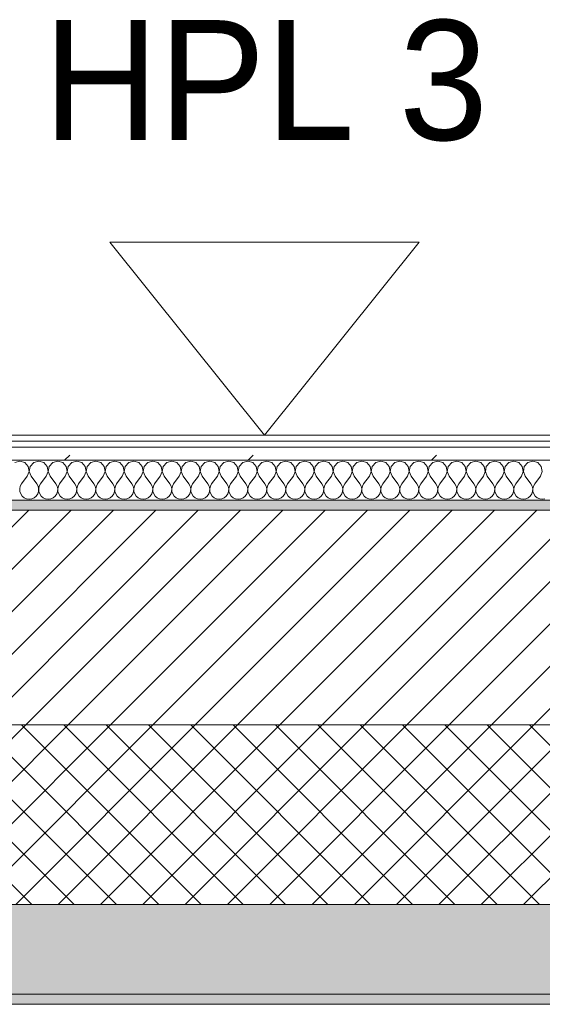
# Model space of a CAD drawing. Header units: millimetres. Extents: x -30280 to 22128, y -17757 to 4746.
# Tile 59 of 171: x -15171 to -14648, y -1699 to -713. Entities that reach past the tile are written whole.
import ezdxf

# ---------------------------------------------------------------- set-up
doc = ezdxf.new("R2010")
doc.units = ezdxf.units.MM
doc.header["$MEASUREMENT"] = 0
doc.linetypes.add('Wipeout_Contour', pattern=[1000, 0, -1000])
doc.layers.add('12_FAÇ_Façana', color=7, linetype='Continuous')
doc.layers.add('Nuevo_08_E_Envans secs', color=7, linetype='Continuous')
for name, color, linetype, lineweight, true_color in [('12_FAÇ_Façana_Pluma_Nº__102', 7, 'Continuous', 5, 0xcccccc), ('12_FAÇ_Façana_Pluma_Nº__174', 7, 'Continuous', 13, 0xe4ad2c), ('12_FAÇ_Façana_Pluma_Nº__176', 7, 'Continuous', 15, 0x93a0c6), ('Nuevo_08_E_Envans secs_Pluma_Nº__102', 7, 'Continuous', 5, 0xcccccc), ('Nuevo_08_E_Envans secs_Pluma_Nº__171', 171, 'Continuous', 13, 0xaaaaff), ('Nuevo_08_E_Envans secs_Pluma_Nº__177', 7, 'Continuous', 15, 0xf7e046)]:
    doc.layers.add(name, color=color, linetype=linetype, lineweight=lineweight, true_color=true_color)
for name, color, linetype, lineweight in [('12_FAÇ_Façana_Pluma_Nº__2', 8, 'Continuous', 5), ('12_FAÇ_Façana_Pluma_Nº__7', 7, 'Continuous', 5), ('Nuevo_01_2D_Acabats_Pluma_Nº__20', 1, 'Continuous', 5), ('Nuevo_08_E_Envans secs_Pluma_Nº__1', 7, 'Continuous', 5)]:
    doc.layers.add(name, color=color, linetype=linetype, lineweight=lineweight)
doc.styles.add('Estilo_Generado_1', font='txt')
pattern_1 = [(45, (0, 0), (-183.8478, 183.8478), [195, -65]), (45, (7e-14, 183.85), (-183.8478, 183.8478), [195, -65])]

# ---------------------------------------------------------------- blocks, each defined once
blk = doc.blocks.new('Muro_12_1', base_point=(-16936.43, -1193.98))
at = {"layer": '12_FAÇ_Façana_Pluma_Nº__102', "linetype": 'Continuous', "lineweight": 0, "true_color": 0xe5e5e5}
for points in [[(-16936.43, -1688.98), (-14135.93, -1688.98), (-14135.93, -1598.98), (-16936.43, -1598.98)], [(-16936.43, -1698.98), (-14135.93, -1698.98), (-14135.93, -1688.98), (-16936.43, -1688.98)]]:
    blk.add_hatch(color=254, dxfattribs=at).paths.add_polyline_path(points)
at = {"layer": '12_FAÇ_Façana_Pluma_Nº__174', "linetype": 'Continuous', "lineweight": 13, "true_color": 0xe4ad2c}
h = blk.add_hatch(dxfattribs=at)
h.set_pattern_fill('SATE_Aislamiento_0001', color=42, style=0, pattern_type=2)
h.set_pattern_definition([(45, (0, 0), (-21.213203, 21.213203), []), (135, (0, 0), (21.213203, 21.213203), [])])
h.paths.add_polyline_path([(-16936.43, -1598.98), (-14135.93, -1598.98), (-14135.93, -1418.98), (-16936.43, -1418.98)])
at = {"layer": '12_FAÇ_Façana_Pluma_Nº__176', "linetype": 'Continuous', "lineweight": 0, "true_color": 0x495063}
blk.add_hatch(color=251, dxfattribs=at).paths.add_polyline_path([(-14135.93, -1193.98), (-16936.43, -1193.98), (-16936.43, -1203.98), (-14135.93, -1203.98)])
at = {"layer": '12_FAÇ_Façana_Pluma_Nº__2', "linetype": 'Continuous', "lineweight": 5}
h = blk.add_hatch(dxfattribs=at)
h.set_pattern_fill('Ceramic_0001', color=8, style=0, pattern_type=2)
h.set_pattern_definition([(45, (0, 0), (-21.213203, 21.213203), [])])
h.paths.add_polyline_path([(-16936.43, -1418.98), (-14135.93, -1418.98), (-14135.93, -1203.98), (-16936.43, -1203.98)])
at = {"layer": '12_FAÇ_Façana_Pluma_Nº__7', "color": 7, "linetype": 'Continuous', "lineweight": 5}
for p, q in [((-14135.93, -1203.98), (-16936.43, -1203.98)), ((-16936.43, -1418.98), (-14135.93, -1418.98)), ((-16936.43, -1598.98), (-14135.93, -1598.98)), ((-16936.43, -1688.98), (-14135.93, -1688.98))]:
    blk.add_line(p, q, dxfattribs=at)
at = {"layer": '12_FAÇ_Façana_Pluma_Nº__7', "color": 7, "linetype": 'Continuous', "lineweight": 5, "flags": 128}
for points in [[(-14135.93, -1193.98), (-16936.43, -1193.98)], [(-16936.43, -1698.98), (-14135.93, -1698.98)]]:
    blk.add_lwpolyline(points, dxfattribs=at)
blk = doc.blocks.new('*X444')
at = {"layer": 'Nuevo_08_E_Envans secs_Pluma_Nº__102', "color": 254, "linetype": 'Continuous', "lineweight": 5, "true_color": 0xcccccc}
for p, q in [((-15171.43, -1154.93), (-15176.44, -1156.35)), ((-15166.42, -1156.35), (-15171.43, -1154.93)), ((-15162.91, -1160.19), (-15166.42, -1156.35)), ((-15161.94, -1165.31), (-15162.91, -1160.19)), ((-15160.9, -1160.19), (-15161.87, -1165.31)), ((-15157.39, -1156.35), (-15160.9, -1160.19)), ((-15152.38, -1154.93), (-15157.39, -1156.35)), ((-15147.37, -1156.35), (-15152.38, -1154.93)), ((-15143.86, -1160.19), (-15147.37, -1156.35)), ((-15142.9, -1165.31), (-15143.86, -1160.19)), ((-15141.85, -1160.19), (-15142.82, -1165.31)), ((-15138.34, -1156.35), (-15141.85, -1160.19)), ((-15133.33, -1154.93), (-15138.34, -1156.35)), ((-15128.33, -1156.35), (-15133.33, -1154.93)), ((-15124.81, -1160.19), (-15128.33, -1156.35)), ((-15123.85, -1165.31), (-15124.81, -1160.19)), ((-15122.8, -1160.19), (-15123.77, -1165.31)), ((-15119.29, -1156.35), (-15122.8, -1160.19)), ((-15114.29, -1154.93), (-15119.29, -1156.35)), ((-15109.28, -1156.35), (-15114.29, -1154.93)), ((-15105.77, -1160.19), (-15109.28, -1156.35)), ((-15104.8, -1165.31), (-15105.77, -1160.19)), ((-15103.76, -1160.19), (-15104.72, -1165.31)), ((-15100.25, -1156.35), (-15103.76, -1160.19)), ((-15095.24, -1154.93), (-15100.25, -1156.35)), ((-15090.23, -1156.35), (-15095.24, -1154.93)), ((-15086.72, -1160.19), (-15090.23, -1156.35)), ((-15085.75, -1165.31), (-15086.72, -1160.19)), ((-15084.71, -1160.19), (-15085.68, -1165.31)), ((-15081.2, -1156.35), (-15084.71, -1160.19)), ((-15076.19, -1154.93), (-15081.2, -1156.35)), ((-15071.18, -1156.35), (-15076.19, -1154.93)), ((-15067.67, -1160.19), (-15071.18, -1156.35)), ((-15066.71, -1165.31), (-15067.67, -1160.19)), ((-15065.66, -1160.19), (-15066.63, -1165.31)), ((-15062.15, -1156.35), (-15065.66, -1160.19)), ((-15057.14, -1154.93), (-15062.15, -1156.35)), ((-15052.14, -1156.35), (-15057.14, -1154.93)), ((-15048.62, -1160.19), (-15052.14, -1156.35)), ((-15047.66, -1165.31), (-15048.62, -1160.19)), ((-15046.61, -1160.19), (-15047.58, -1165.31)), ((-15043.1, -1156.35), (-15046.61, -1160.19)), ((-15038.1, -1154.93), (-15043.1, -1156.35)), ((-15033.09, -1156.35), (-15038.1, -1154.93)), ((-15029.58, -1160.19), (-15033.09, -1156.35)), ((-15028.61, -1165.31), (-15029.58, -1160.19)), ((-15027.57, -1160.19), (-15028.53, -1165.31)), ((-15024.05, -1156.35), (-15027.57, -1160.19)), ((-15019.05, -1154.93), (-15024.05, -1156.35)), ((-15014.04, -1156.35), (-15019.05, -1154.93)), ((-15010.53, -1160.19), (-15014.04, -1156.35)), ((-15009.56, -1165.31), (-15010.53, -1160.19)), ((-15008.52, -1160.19), (-15009.49, -1165.31)), ((-15005.01, -1156.35), (-15008.52, -1160.19)), ((-15000, -1154.93), (-15005.01, -1156.35)), ((-14994.99, -1156.35), (-15000, -1154.93)), ((-14991.48, -1160.19), (-14994.99, -1156.35)), ((-14990.51, -1165.31), (-14991.48, -1160.19)), ((-14989.47, -1160.19), (-14990.44, -1165.31)), ((-14985.96, -1156.35), (-14989.47, -1160.19)), ((-14980.95, -1154.93), (-14985.96, -1156.35)), ((-14975.95, -1156.35), (-14980.95, -1154.93)), ((-14972.43, -1160.19), (-14975.95, -1156.35)), ((-14971.47, -1165.31), (-14972.43, -1160.19)), ((-14970.42, -1160.19), (-14971.39, -1165.31)), ((-14966.91, -1156.35), (-14970.42, -1160.19)), ((-14961.9, -1154.93), (-14966.91, -1156.35)), ((-14956.9, -1156.35), (-14961.9, -1154.93)), ((-14953.39, -1160.19), (-14956.9, -1156.35)), ((-14952.42, -1165.31), (-14953.39, -1160.19)), ((-14951.38, -1160.19), (-14952.34, -1165.31)), ((-14947.86, -1156.35), (-14951.38, -1160.19)), ((-14942.86, -1154.93), (-14947.86, -1156.35)), ((-14937.85, -1156.35), (-14942.86, -1154.93)), ((-14934.34, -1160.19), (-14937.85, -1156.35)), ((-14933.37, -1165.31), (-14934.34, -1160.19)), ((-14932.33, -1160.19), (-14933.29, -1165.31)), ((-14928.82, -1156.35), (-14932.33, -1160.19)), ((-14923.81, -1154.93), (-14928.82, -1156.35)), ((-14918.8, -1156.35), (-14923.81, -1154.93)), ((-14915.29, -1160.19), (-14918.8, -1156.35)), ((-14914.32, -1165.31), (-14915.29, -1160.19)), ((-14913.28, -1160.19), (-14914.25, -1165.31)), ((-14909.77, -1156.35), (-14913.28, -1160.19)), ((-14904.76, -1154.93), (-14909.77, -1156.35)), ((-14899.75, -1156.35), (-14904.76, -1154.93)), ((-14896.24, -1160.19), (-14899.75, -1156.35)), ((-14895.28, -1165.31), (-14896.24, -1160.19)), ((-14894.23, -1160.19), (-14895.2, -1165.31)), ((-14890.72, -1156.35), (-14894.23, -1160.19)), ((-14885.71, -1154.93), (-14890.72, -1156.35)), ((-14880.71, -1156.35), (-14885.71, -1154.93)), ((-14877.2, -1160.19), (-14880.71, -1156.35)), ((-14876.23, -1165.31), (-14877.2, -1160.19)), ((-14875.19, -1160.19), (-14876.15, -1165.31)), ((-14871.67, -1156.35), (-14875.19, -1160.19)), ((-14866.67, -1154.93), (-14871.67, -1156.35)), ((-14861.66, -1156.35), (-14866.67, -1154.93)), ((-14858.15, -1160.19), (-14861.66, -1156.35)), ((-14857.18, -1165.31), (-14858.15, -1160.19)), ((-14856.14, -1160.19), (-14857.1, -1165.31)), ((-14852.63, -1156.35), (-14856.14, -1160.19)), ((-14847.62, -1154.93), (-14852.63, -1156.35)), ((-14842.61, -1156.35), (-14847.62, -1154.93)), ((-14839.1, -1160.19), (-14842.61, -1156.35)), ((-14838.13, -1165.31), (-14839.1, -1160.19)), ((-14837.09, -1160.19), (-14838.06, -1165.31)), ((-14833.58, -1156.35), (-14837.09, -1160.19)), ((-14828.57, -1154.93), (-14833.58, -1156.35)), ((-14823.56, -1156.35), (-14828.57, -1154.93)), ((-14820.05, -1160.19), (-14823.56, -1156.35)), ((-14819.09, -1165.31), (-14820.05, -1160.19)), ((-14818.04, -1160.19), (-14819.01, -1165.31)), ((-14814.53, -1156.35), (-14818.04, -1160.19)), ((-14809.52, -1154.93), (-14814.53, -1156.35)), ((-14804.52, -1156.35), (-14809.52, -1154.93)), ((-14801.01, -1160.19), (-14804.52, -1156.35)), ((-14800.04, -1165.31), (-14801.01, -1160.19)), ((-14798.99, -1160.19), (-14799.96, -1165.31)), ((-14795.48, -1156.35), (-14798.99, -1160.19)), ((-14790.48, -1154.93), (-14795.48, -1156.35)), ((-14785.47, -1156.35), (-14790.48, -1154.93)), ((-14781.96, -1160.19), (-14785.47, -1156.35)), ((-14780.99, -1165.31), (-14781.96, -1160.19)), ((-14779.95, -1160.19), (-14780.91, -1165.31)), ((-14776.44, -1156.35), (-14779.95, -1160.19)), ((-14771.43, -1154.93), (-14776.44, -1156.35)), ((-14766.42, -1156.35), (-14771.43, -1154.93)), ((-14762.91, -1160.19), (-14766.42, -1156.35)), ((-14761.94, -1165.31), (-14762.91, -1160.19)), ((-14760.9, -1160.19), (-14761.87, -1165.31)), ((-14757.39, -1156.35), (-14760.9, -1160.19)), ((-14752.38, -1154.93), (-14757.39, -1156.35)), ((-14747.37, -1156.35), (-14752.38, -1154.93)), ((-14743.86, -1160.19), (-14747.37, -1156.35)), ((-14742.9, -1165.31), (-14743.86, -1160.19)), ((-14741.85, -1160.19), (-14742.82, -1165.31)), ((-14738.34, -1156.35), (-14741.85, -1160.19)), ((-14733.33, -1154.93), (-14738.34, -1156.35)), ((-14728.33, -1156.35), (-14733.33, -1154.93)), ((-14724.81, -1160.19), (-14728.33, -1156.35)), ((-14723.85, -1165.31), (-14724.81, -1160.19)), ((-14722.8, -1160.19), (-14723.77, -1165.31)), ((-14719.29, -1156.35), (-14722.8, -1160.19)), ((-14714.29, -1154.93), (-14719.29, -1156.35)), ((-14709.28, -1156.35), (-14714.29, -1154.93)), ((-14705.77, -1160.19), (-14709.28, -1156.35)), ((-14704.8, -1165.31), (-14705.77, -1160.19)), ((-14703.76, -1160.19), (-14704.72, -1165.31)), ((-14700.25, -1156.35), (-14703.76, -1160.19)), ((-14695.24, -1154.93), (-14700.25, -1156.35)), ((-14690.23, -1156.35), (-14695.24, -1154.93)), ((-14686.72, -1160.19), (-14690.23, -1156.35)), ((-14685.75, -1165.31), (-14686.72, -1160.19)), ((-14684.71, -1160.19), (-14685.68, -1165.31)), ((-14681.2, -1156.35), (-14684.71, -1160.19)), ((-14676.19, -1154.93), (-14681.2, -1156.35)), ((-14671.18, -1156.35), (-14676.19, -1154.93)), ((-14667.67, -1160.19), (-14671.18, -1156.35)), ((-14666.71, -1165.31), (-14667.67, -1160.19)), ((-14665.66, -1160.19), (-14666.63, -1165.31)), ((-14662.15, -1156.35), (-14665.66, -1160.19)), ((-14657.14, -1154.93), (-14662.15, -1156.35)), ((-14652.14, -1156.35), (-14657.14, -1154.93)), ((-14648.62, -1160.19), (-14652.14, -1156.35)), ((-14647.66, -1165.31), (-14648.62, -1160.19)), ((-15163.81, -1170.17), (-15169.52, -1177.79)), ((-15163.81, -1170.17), (-15161.94, -1165.31)), ((-15161.87, -1165.31), (-15160, -1170.17)), ((-15160, -1170.17), (-15154.29, -1177.79)), ((-15144.76, -1170.17), (-15150.48, -1177.79)), ((-15144.76, -1170.17), (-15142.9, -1165.31)), ((-15142.82, -1165.31), (-15140.95, -1170.17)), ((-15140.95, -1170.17), (-15135.24, -1177.79)), ((-15125.71, -1170.17), (-15131.43, -1177.79)), ((-15125.71, -1170.17), (-15123.85, -1165.31)), ((-15123.77, -1165.31), (-15121.9, -1170.17)), ((-15121.9, -1170.17), (-15116.19, -1177.79)), ((-15106.67, -1170.17), (-15112.38, -1177.79)), ((-15106.67, -1170.17), (-15104.8, -1165.31)), ((-15104.72, -1165.31), (-15102.86, -1170.17)), ((-15102.86, -1170.17), (-15097.14, -1177.79)), ((-15087.62, -1170.17), (-15093.33, -1177.79)), ((-15087.62, -1170.17), (-15085.75, -1165.31)), ((-15085.68, -1165.31), (-15083.81, -1170.17)), ((-15083.81, -1170.17), (-15078.1, -1177.79)), ((-15068.57, -1170.17), (-15074.29, -1177.79)), ((-15068.57, -1170.17), (-15066.71, -1165.31)), ((-15066.63, -1165.31), (-15064.76, -1170.17)), ((-15064.76, -1170.17), (-15059.05, -1177.79)), ((-15049.52, -1170.17), (-15055.24, -1177.79)), ((-15049.52, -1170.17), (-15047.66, -1165.31)), ((-15047.58, -1165.31), (-15045.71, -1170.17)), ((-15045.71, -1170.17), (-15040, -1177.79)), ((-15030.48, -1170.17), (-15036.19, -1177.79)), ((-15030.48, -1170.17), (-15028.61, -1165.31)), ((-15028.53, -1165.31), (-15026.67, -1170.17)), ((-15026.67, -1170.17), (-15020.95, -1177.79)), ((-15011.43, -1170.17), (-15017.14, -1177.79)), ((-15011.43, -1170.17), (-15009.56, -1165.31)), ((-15009.49, -1165.31), (-15007.62, -1170.17)), ((-15007.62, -1170.17), (-15001.9, -1177.79)), ((-14992.38, -1170.17), (-14998.1, -1177.79)), ((-14992.38, -1170.17), (-14990.51, -1165.31)), ((-14990.44, -1165.31), (-14988.57, -1170.17)), ((-14988.57, -1170.17), (-14982.86, -1177.79)), ((-14973.33, -1170.17), (-14979.05, -1177.79)), ((-14973.33, -1170.17), (-14971.47, -1165.31)), ((-14971.39, -1165.31), (-14969.52, -1170.17)), ((-14969.52, -1170.17), (-14963.81, -1177.79)), ((-14954.29, -1170.17), (-14960, -1177.79)), ((-14954.29, -1170.17), (-14952.42, -1165.31)), ((-14952.34, -1165.31), (-14950.48, -1170.17)), ((-14950.48, -1170.17), (-14944.76, -1177.79)), ((-14935.24, -1170.17), (-14940.95, -1177.79)), ((-14935.24, -1170.17), (-14933.37, -1165.31)), ((-14933.29, -1165.31), (-14931.43, -1170.17)), ((-14931.43, -1170.17), (-14925.71, -1177.79)), ((-14916.19, -1170.17), (-14921.9, -1177.79)), ((-14916.19, -1170.17), (-14914.32, -1165.31)), ((-14914.25, -1165.31), (-14912.38, -1170.17)), ((-14912.38, -1170.17), (-14906.67, -1177.79)), ((-14897.14, -1170.17), (-14902.86, -1177.79)), ((-14897.14, -1170.17), (-14895.28, -1165.31)), ((-14895.2, -1165.31), (-14893.33, -1170.17)), ((-14893.33, -1170.17), (-14887.62, -1177.79)), ((-14878.1, -1170.17), (-14883.81, -1177.79)), ((-14878.1, -1170.17), (-14876.23, -1165.31)), ((-14876.15, -1165.31), (-14874.29, -1170.17)), ((-14874.29, -1170.17), (-14868.57, -1177.79)), ((-14859.05, -1170.17), (-14864.76, -1177.79)), ((-14859.05, -1170.17), (-14857.18, -1165.31)), ((-14857.1, -1165.31), (-14855.24, -1170.17)), ((-14855.24, -1170.17), (-14849.52, -1177.79)), ((-14840, -1170.17), (-14845.71, -1177.79)), ((-14840, -1170.17), (-14838.13, -1165.31)), ((-14838.06, -1165.31), (-14836.19, -1170.17)), ((-14836.19, -1170.17), (-14830.48, -1177.79)), ((-14820.95, -1170.17), (-14826.67, -1177.79)), ((-14820.95, -1170.17), (-14819.09, -1165.31)), ((-14819.01, -1165.31), (-14817.14, -1170.17)), ((-14817.14, -1170.17), (-14811.43, -1177.79)), ((-14801.9, -1170.17), (-14807.62, -1177.79)), ((-14801.9, -1170.17), (-14800.04, -1165.31)), ((-14799.96, -1165.31), (-14798.1, -1170.17)), ((-14798.1, -1170.17), (-14792.38, -1177.79)), ((-14782.86, -1170.17), (-14788.57, -1177.79)), ((-14782.86, -1170.17), (-14780.99, -1165.31)), ((-14780.91, -1165.31), (-14779.05, -1170.17)), ((-14779.05, -1170.17), (-14773.33, -1177.79)), ((-14763.81, -1170.17), (-14769.52, -1177.79)), ((-14763.81, -1170.17), (-14761.94, -1165.31)), ((-14761.87, -1165.31), (-14760, -1170.17)), ((-14760, -1170.17), (-14754.29, -1177.79)), ((-14744.76, -1170.17), (-14750.48, -1177.79)), ((-14744.76, -1170.17), (-14742.9, -1165.31)), ((-14742.82, -1165.31), (-14740.95, -1170.17)), ((-14740.95, -1170.17), (-14735.24, -1177.79)), ((-14725.71, -1170.17), (-14731.43, -1177.79)), ((-14725.71, -1170.17), (-14723.85, -1165.31)), ((-14723.77, -1165.31), (-14721.9, -1170.17)), ((-14721.9, -1170.17), (-14716.19, -1177.79)), ((-14706.67, -1170.17), (-14712.38, -1177.79)), ((-14706.67, -1170.17), (-14704.8, -1165.31)), ((-14704.72, -1165.31), (-14702.86, -1170.17)), ((-14702.86, -1170.17), (-14697.14, -1177.79)), ((-14687.62, -1170.17), (-14693.33, -1177.79)), ((-14687.62, -1170.17), (-14685.75, -1165.31)), ((-14685.68, -1165.31), (-14683.81, -1170.17)), ((-14683.81, -1170.17), (-14678.1, -1177.79)), ((-14668.57, -1170.17), (-14674.29, -1177.79)), ((-14668.57, -1170.17), (-14666.71, -1165.31)), ((-14666.63, -1165.31), (-14664.76, -1170.17)), ((-14664.76, -1170.17), (-14659.05, -1177.79)), ((-14649.52, -1170.17), (-14655.24, -1177.79)), ((-14649.52, -1170.17), (-14647.66, -1165.31)), ((-15170.8, -1180.08), (-15171.39, -1182.64)), ((-15171.39, -1182.64), (-15171.26, -1185.27)), ((-15169.52, -1177.79), (-15170.8, -1180.08)), ((-15153.01, -1180.08), (-15154.29, -1177.79)), ((-15152.42, -1182.64), (-15153.01, -1180.08)), ((-15152.55, -1185.27), (-15152.42, -1182.64)), ((-15151.75, -1180.08), (-15152.34, -1182.64)), ((-15152.34, -1182.64), (-15152.22, -1185.27)), ((-15150.48, -1177.79), (-15151.75, -1180.08)), ((-15133.97, -1180.08), (-15135.24, -1177.79)), ((-15133.37, -1182.64), (-15133.97, -1180.08)), ((-15133.5, -1185.27), (-15133.37, -1182.64)), ((-15132.7, -1180.08), (-15133.29, -1182.64)), ((-15133.29, -1182.64), (-15133.17, -1185.27)), ((-15131.43, -1177.79), (-15132.7, -1180.08)), ((-15114.92, -1180.08), (-15116.19, -1177.79)), ((-15114.32, -1182.64), (-15114.92, -1180.08)), ((-15114.45, -1185.27), (-15114.32, -1182.64)), ((-15113.65, -1180.08), (-15114.25, -1182.64)), ((-15114.25, -1182.64), (-15114.12, -1185.27)), ((-15112.38, -1177.79), (-15113.65, -1180.08)), ((-15095.87, -1180.08), (-15097.14, -1177.79)), ((-15095.28, -1182.64), (-15095.87, -1180.08)), ((-15095.4, -1185.27), (-15095.28, -1182.64)), ((-15094.6, -1180.08), (-15095.2, -1182.64)), ((-15095.2, -1182.64), (-15095.07, -1185.27)), ((-15093.33, -1177.79), (-15094.6, -1180.08)), ((-15076.82, -1180.08), (-15078.1, -1177.79)), ((-15076.23, -1182.64), (-15076.82, -1180.08)), ((-15076.36, -1185.27), (-15076.23, -1182.64)), ((-15075.56, -1180.08), (-15076.15, -1182.64)), ((-15076.15, -1182.64), (-15076.02, -1185.27)), ((-15074.29, -1177.79), (-15075.56, -1180.08)), ((-15057.78, -1180.08), (-15059.05, -1177.79)), ((-15057.18, -1182.64), (-15057.78, -1180.08)), ((-15057.31, -1185.27), (-15057.18, -1182.64)), ((-15056.51, -1180.08), (-15057.1, -1182.64)), ((-15057.1, -1182.64), (-15056.98, -1185.27)), ((-15055.24, -1177.79), (-15056.51, -1180.08)), ((-15038.73, -1180.08), (-15040, -1177.79)), ((-15038.13, -1182.64), (-15038.73, -1180.08)), ((-15038.26, -1185.27), (-15038.13, -1182.64)), ((-15037.46, -1180.08), (-15038.06, -1182.64)), ((-15038.06, -1182.64), (-15037.93, -1185.27)), ((-15036.19, -1177.79), (-15037.46, -1180.08)), ((-15019.68, -1180.08), (-15020.95, -1177.79)), ((-15019.09, -1182.64), (-15019.68, -1180.08)), ((-15019.21, -1185.27), (-15019.09, -1182.64)), ((-15018.41, -1180.08), (-15019.01, -1182.64)), ((-15019.01, -1182.64), (-15018.88, -1185.27)), ((-15017.14, -1177.79), (-15018.41, -1180.08)), ((-15000.63, -1180.08), (-15001.9, -1177.79)), ((-15000.04, -1182.64), (-15000.63, -1180.08)), ((-15000.17, -1185.27), (-15000.04, -1182.64)), ((-14999.37, -1180.08), (-14999.96, -1182.64)), ((-14999.96, -1182.64), (-14999.83, -1185.27)), ((-14998.1, -1177.79), (-14999.37, -1180.08)), ((-14981.59, -1180.08), (-14982.86, -1177.79)), ((-14980.99, -1182.64), (-14981.59, -1180.08)), ((-14981.12, -1185.27), (-14980.99, -1182.64)), ((-14980.32, -1180.08), (-14980.91, -1182.64)), ((-14980.91, -1182.64), (-14980.79, -1185.27)), ((-14979.05, -1177.79), (-14980.32, -1180.08)), ((-14962.54, -1180.08), (-14963.81, -1177.79)), ((-14961.94, -1182.64), (-14962.54, -1180.08)), ((-14962.07, -1185.27), (-14961.94, -1182.64)), ((-14961.27, -1180.08), (-14961.87, -1182.64)), ((-14961.87, -1182.64), (-14961.74, -1185.27)), ((-14960, -1177.79), (-14961.27, -1180.08)), ((-14943.49, -1180.08), (-14944.76, -1177.79)), ((-14942.9, -1182.64), (-14943.49, -1180.08)), ((-14943.02, -1185.27), (-14942.9, -1182.64)), ((-14942.22, -1180.08), (-14942.82, -1182.64)), ((-14942.82, -1182.64), (-14942.69, -1185.27)), ((-14940.95, -1177.79), (-14942.22, -1180.08)), ((-14924.44, -1180.08), (-14925.71, -1177.79)), ((-14923.85, -1182.64), (-14924.44, -1180.08)), ((-14923.98, -1185.27), (-14923.85, -1182.64)), ((-14923.18, -1180.08), (-14923.77, -1182.64)), ((-14923.77, -1182.64), (-14923.64, -1185.27)), ((-14921.9, -1177.79), (-14923.18, -1180.08)), ((-14905.4, -1180.08), (-14906.67, -1177.79)), ((-14904.8, -1182.64), (-14905.4, -1180.08)), ((-14904.93, -1185.27), (-14904.8, -1182.64)), ((-14904.13, -1180.08), (-14904.72, -1182.64)), ((-14904.72, -1182.64), (-14904.6, -1185.27)), ((-14902.86, -1177.79), (-14904.13, -1180.08)), ((-14886.35, -1180.08), (-14887.62, -1177.79)), ((-14885.75, -1182.64), (-14886.35, -1180.08)), ((-14885.88, -1185.27), (-14885.75, -1182.64)), ((-14885.08, -1180.08), (-14885.68, -1182.64)), ((-14885.68, -1182.64), (-14885.55, -1185.27)), ((-14883.81, -1177.79), (-14885.08, -1180.08)), ((-14867.3, -1180.08), (-14868.57, -1177.79)), ((-14866.71, -1182.64), (-14867.3, -1180.08)), ((-14866.83, -1185.27), (-14866.71, -1182.64)), ((-14866.03, -1180.08), (-14866.63, -1182.64)), ((-14866.63, -1182.64), (-14866.5, -1185.27)), ((-14864.76, -1177.79), (-14866.03, -1180.08)), ((-14848.25, -1180.08), (-14849.52, -1177.79)), ((-14847.66, -1182.64), (-14848.25, -1180.08)), ((-14847.78, -1185.27), (-14847.66, -1182.64)), ((-14846.99, -1180.08), (-14847.58, -1182.64)), ((-14847.58, -1182.64), (-14847.45, -1185.27)), ((-14845.71, -1177.79), (-14846.99, -1180.08)), ((-14829.2, -1180.08), (-14830.48, -1177.79)), ((-14828.61, -1182.64), (-14829.2, -1180.08)), ((-14828.74, -1185.27), (-14828.61, -1182.64)), ((-14827.94, -1180.08), (-14828.53, -1182.64)), ((-14828.53, -1182.64), (-14828.41, -1185.27)), ((-14826.67, -1177.79), (-14827.94, -1180.08)), ((-14810.16, -1180.08), (-14811.43, -1177.79)), ((-14809.56, -1182.64), (-14810.16, -1180.08)), ((-14809.69, -1185.27), (-14809.56, -1182.64)), ((-14808.89, -1180.08), (-14809.49, -1182.64)), ((-14809.49, -1182.64), (-14809.36, -1185.27)), ((-14807.62, -1177.79), (-14808.89, -1180.08)), ((-14791.11, -1180.08), (-14792.38, -1177.79)), ((-14790.51, -1182.64), (-14791.11, -1180.08)), ((-14790.64, -1185.27), (-14790.51, -1182.64)), ((-14789.84, -1180.08), (-14790.44, -1182.64)), ((-14790.44, -1182.64), (-14790.31, -1185.27)), ((-14788.57, -1177.79), (-14789.84, -1180.08)), ((-14772.06, -1180.08), (-14773.33, -1177.79)), ((-14771.47, -1182.64), (-14772.06, -1180.08)), ((-14771.59, -1185.27), (-14771.47, -1182.64)), ((-14770.8, -1180.08), (-14771.39, -1182.64)), ((-14771.39, -1182.64), (-14771.26, -1185.27)), ((-14769.52, -1177.79), (-14770.8, -1180.08)), ((-14753.01, -1180.08), (-14754.29, -1177.79)), ((-14752.42, -1182.64), (-14753.01, -1180.08)), ((-14752.55, -1185.27), (-14752.42, -1182.64)), ((-14751.75, -1180.08), (-14752.34, -1182.64)), ((-14752.34, -1182.64), (-14752.22, -1185.27)), ((-14750.48, -1177.79), (-14751.75, -1180.08)), ((-14733.97, -1180.08), (-14735.24, -1177.79)), ((-14733.37, -1182.64), (-14733.97, -1180.08)), ((-14733.5, -1185.27), (-14733.37, -1182.64)), ((-14732.7, -1180.08), (-14733.29, -1182.64)), ((-14733.29, -1182.64), (-14733.17, -1185.27)), ((-14731.43, -1177.79), (-14732.7, -1180.08)), ((-14714.92, -1180.08), (-14716.19, -1177.79)), ((-14714.32, -1182.64), (-14714.92, -1180.08)), ((-14714.45, -1185.27), (-14714.32, -1182.64)), ((-14713.65, -1180.08), (-14714.25, -1182.64)), ((-14714.25, -1182.64), (-14714.12, -1185.27)), ((-14712.38, -1177.79), (-14713.65, -1180.08)), ((-14695.87, -1180.08), (-14697.14, -1177.79)), ((-14695.28, -1182.64), (-14695.87, -1180.08)), ((-14695.4, -1185.27), (-14695.28, -1182.64)), ((-14694.6, -1180.08), (-14695.2, -1182.64)), ((-14695.2, -1182.64), (-14695.07, -1185.27)), ((-14693.33, -1177.79), (-14694.6, -1180.08)), ((-14676.82, -1180.08), (-14678.1, -1177.79)), ((-14676.23, -1182.64), (-14676.82, -1180.08)), ((-14676.36, -1185.27), (-14676.23, -1182.64)), ((-14675.56, -1180.08), (-14676.15, -1182.64)), ((-14676.15, -1182.64), (-14676.02, -1185.27)), ((-14674.29, -1177.79), (-14675.56, -1180.08)), ((-14657.78, -1180.08), (-14659.05, -1177.79)), ((-14657.18, -1182.64), (-14657.78, -1180.08)), ((-14657.31, -1185.27), (-14657.18, -1182.64)), ((-14656.51, -1180.08), (-14657.1, -1182.64)), ((-14657.1, -1182.64), (-14656.98, -1185.27)), ((-14655.24, -1177.79), (-14656.51, -1180.08)), ((-15171.26, -1185.27), (-15170.42, -1187.76)), ((-15170.42, -1187.76), (-15168.94, -1189.92)), ((-15168.94, -1189.92), (-15166.91, -1191.6)), ((-15166.91, -1191.6), (-15164.51, -1192.66)), ((-15164.51, -1192.66), (-15161.9, -1193.02)), ((-15161.9, -1193.02), (-15159.3, -1192.66)), ((-15159.3, -1192.66), (-15156.9, -1191.6)), ((-15156.9, -1191.6), (-15154.87, -1189.92)), ((-15154.87, -1189.92), (-15153.39, -1187.76)), ((-15153.39, -1187.76), (-15152.55, -1185.27)), ((-15152.22, -1185.27), (-15151.38, -1187.76)), ((-15151.38, -1187.76), (-15149.89, -1189.92)), ((-15149.89, -1189.92), (-15147.86, -1191.6)), ((-15147.86, -1191.6), (-15145.46, -1192.66)), ((-15145.46, -1192.66), (-15142.86, -1193.02)), ((-15142.86, -1193.02), (-15140.25, -1192.66)), ((-15140.25, -1192.66), (-15137.85, -1191.6)), ((-15137.85, -1191.6), (-15135.83, -1189.92)), ((-15135.83, -1189.92), (-15134.34, -1187.76)), ((-15134.34, -1187.76), (-15133.5, -1185.27)), ((-15133.17, -1185.27), (-15132.33, -1187.76)), ((-15132.33, -1187.76), (-15130.84, -1189.92)), ((-15130.84, -1189.92), (-15128.82, -1191.6)), ((-15128.82, -1191.6), (-15126.41, -1192.66)), ((-15126.41, -1192.66), (-15123.81, -1193.02)), ((-15123.81, -1193.02), (-15121.21, -1192.66)), ((-15121.21, -1192.66), (-15118.8, -1191.6)), ((-15118.8, -1191.6), (-15116.78, -1189.92)), ((-15116.78, -1189.92), (-15115.29, -1187.76)), ((-15115.29, -1187.76), (-15114.45, -1185.27)), ((-15114.12, -1185.27), (-15113.28, -1187.76)), ((-15113.28, -1187.76), (-15111.79, -1189.92)), ((-15111.79, -1189.92), (-15109.77, -1191.6)), ((-15109.77, -1191.6), (-15107.36, -1192.66)), ((-15107.36, -1192.66), (-15104.76, -1193.02)), ((-15104.76, -1193.02), (-15102.16, -1192.66)), ((-15102.16, -1192.66), (-15099.75, -1191.6)), ((-15099.75, -1191.6), (-15097.73, -1189.92)), ((-15097.73, -1189.92), (-15096.24, -1187.76)), ((-15096.24, -1187.76), (-15095.4, -1185.27)), ((-15095.07, -1185.27), (-15094.23, -1187.76)), ((-15094.23, -1187.76), (-15092.74, -1189.92)), ((-15092.74, -1189.92), (-15090.72, -1191.6)), ((-15090.72, -1191.6), (-15088.32, -1192.66)), ((-15088.32, -1192.66), (-15085.71, -1193.02)), ((-15085.71, -1193.02), (-15083.11, -1192.66)), ((-15083.11, -1192.66), (-15080.71, -1191.6)), ((-15080.71, -1191.6), (-15078.68, -1189.92)), ((-15078.68, -1189.92), (-15077.2, -1187.76)), ((-15077.2, -1187.76), (-15076.36, -1185.27)), ((-15076.02, -1185.27), (-15075.19, -1187.76)), ((-15075.19, -1187.76), (-15073.7, -1189.92)), ((-15073.7, -1189.92), (-15071.67, -1191.6)), ((-15071.67, -1191.6), (-15069.27, -1192.66)), ((-15069.27, -1192.66), (-15066.67, -1193.02)), ((-15066.67, -1193.02), (-15064.06, -1192.66)), ((-15064.06, -1192.66), (-15061.66, -1191.6)), ((-15061.66, -1191.6), (-15059.64, -1189.92)), ((-15059.64, -1189.92), (-15058.15, -1187.76)), ((-15058.15, -1187.76), (-15057.31, -1185.27)), ((-15056.98, -1185.27), (-15056.14, -1187.76)), ((-15056.14, -1187.76), (-15054.65, -1189.92)), ((-15054.65, -1189.92), (-15052.63, -1191.6)), ((-15052.63, -1191.6), (-15050.22, -1192.66)), ((-15050.22, -1192.66), (-15047.62, -1193.02)), ((-15047.62, -1193.02), (-15045.02, -1192.66)), ((-15045.02, -1192.66), (-15042.61, -1191.6)), ((-15042.61, -1191.6), (-15040.59, -1189.92)), ((-15040.59, -1189.92), (-15039.1, -1187.76)), ((-15039.1, -1187.76), (-15038.26, -1185.27)), ((-15037.93, -1185.27), (-15037.09, -1187.76)), ((-15037.09, -1187.76), (-15035.6, -1189.92)), ((-15035.6, -1189.92), (-15033.58, -1191.6)), ((-15033.58, -1191.6), (-15031.17, -1192.66)), ((-15031.17, -1192.66), (-15028.57, -1193.02)), ((-15028.57, -1193.02), (-15025.97, -1192.66)), ((-15025.97, -1192.66), (-15023.56, -1191.6)), ((-15023.56, -1191.6), (-15021.54, -1189.92)), ((-15021.54, -1189.92), (-15020.05, -1187.76)), ((-15020.05, -1187.76), (-15019.21, -1185.27)), ((-15018.88, -1185.27), (-15018.04, -1187.76)), ((-15018.04, -1187.76), (-15016.55, -1189.92)), ((-15016.55, -1189.92), (-15014.53, -1191.6)), ((-15014.53, -1191.6), (-15012.13, -1192.66)), ((-15012.13, -1192.66), (-15009.52, -1193.02)), ((-15009.52, -1193.02), (-15006.92, -1192.66)), ((-15006.92, -1192.66), (-15004.52, -1191.6)), ((-15004.52, -1191.6), (-15002.49, -1189.92)), ((-15002.49, -1189.92), (-15001.01, -1187.76)), ((-15001.01, -1187.76), (-15000.17, -1185.27)), ((-14999.83, -1185.27), (-14998.99, -1187.76)), ((-14998.99, -1187.76), (-14997.51, -1189.92)), ((-14997.51, -1189.92), (-14995.48, -1191.6)), ((-14995.48, -1191.6), (-14993.08, -1192.66)), ((-14993.08, -1192.66), (-14990.48, -1193.02)), ((-14990.48, -1193.02), (-14987.87, -1192.66)), ((-14987.87, -1192.66), (-14985.47, -1191.6)), ((-14985.47, -1191.6), (-14983.45, -1189.92)), ((-14983.45, -1189.92), (-14981.96, -1187.76)), ((-14981.96, -1187.76), (-14981.12, -1185.27)), ((-14980.79, -1185.27), (-14979.95, -1187.76)), ((-14979.95, -1187.76), (-14978.46, -1189.92)), ((-14978.46, -1189.92), (-14976.44, -1191.6)), ((-14976.44, -1191.6), (-14974.03, -1192.66)), ((-14974.03, -1192.66), (-14971.43, -1193.02)), ((-14971.43, -1193.02), (-14968.83, -1192.66)), ((-14968.83, -1192.66), (-14966.42, -1191.6)), ((-14966.42, -1191.6), (-14964.4, -1189.92)), ((-14964.4, -1189.92), (-14962.91, -1187.76)), ((-14962.91, -1187.76), (-14962.07, -1185.27)), ((-14961.74, -1185.27), (-14960.9, -1187.76)), ((-14960.9, -1187.76), (-14959.41, -1189.92)), ((-14959.41, -1189.92), (-14957.39, -1191.6)), ((-14957.39, -1191.6), (-14954.98, -1192.66)), ((-14954.98, -1192.66), (-14952.38, -1193.02)), ((-14952.38, -1193.02), (-14949.78, -1192.66)), ((-14949.78, -1192.66), (-14947.37, -1191.6)), ((-14947.37, -1191.6), (-14945.35, -1189.92)), ((-14945.35, -1189.92), (-14943.86, -1187.76)), ((-14943.86, -1187.76), (-14943.02, -1185.27)), ((-14942.69, -1185.27), (-14941.85, -1187.76)), ((-14941.85, -1187.76), (-14940.36, -1189.92)), ((-14940.36, -1189.92), (-14938.34, -1191.6)), ((-14938.34, -1191.6), (-14935.94, -1192.66)), ((-14935.94, -1192.66), (-14933.33, -1193.02)), ((-14933.33, -1193.02), (-14930.73, -1192.66)), ((-14930.73, -1192.66), (-14928.33, -1191.6)), ((-14928.33, -1191.6), (-14926.3, -1189.92)), ((-14926.3, -1189.92), (-14924.81, -1187.76)), ((-14924.81, -1187.76), (-14923.98, -1185.27)), ((-14923.64, -1185.27), (-14922.8, -1187.76)), ((-14922.8, -1187.76), (-14921.32, -1189.92)), ((-14921.32, -1189.92), (-14919.29, -1191.6)), ((-14919.29, -1191.6), (-14916.89, -1192.66)), ((-14916.89, -1192.66), (-14914.29, -1193.02)), ((-14914.29, -1193.02), (-14911.68, -1192.66)), ((-14911.68, -1192.66), (-14909.28, -1191.6)), ((-14909.28, -1191.6), (-14907.26, -1189.92)), ((-14907.26, -1189.92), (-14905.77, -1187.76)), ((-14905.77, -1187.76), (-14904.93, -1185.27)), ((-14904.6, -1185.27), (-14903.76, -1187.76)), ((-14903.76, -1187.76), (-14902.27, -1189.92)), ((-14902.27, -1189.92), (-14900.25, -1191.6)), ((-14900.25, -1191.6), (-14897.84, -1192.66)), ((-14897.84, -1192.66), (-14895.24, -1193.02)), ((-14895.24, -1193.02), (-14892.64, -1192.66)), ((-14892.64, -1192.66), (-14890.23, -1191.6)), ((-14890.23, -1191.6), (-14888.21, -1189.92)), ((-14888.21, -1189.92), (-14886.72, -1187.76)), ((-14886.72, -1187.76), (-14885.88, -1185.27)), ((-14885.55, -1185.27), (-14884.71, -1187.76)), ((-14884.71, -1187.76), (-14883.22, -1189.92)), ((-14883.22, -1189.92), (-14881.2, -1191.6)), ((-14881.2, -1191.6), (-14878.79, -1192.66)), ((-14878.79, -1192.66), (-14876.19, -1193.02)), ((-14876.19, -1193.02), (-14873.59, -1192.66)), ((-14873.59, -1192.66), (-14871.18, -1191.6)), ((-14871.18, -1191.6), (-14869.16, -1189.92)), ((-14869.16, -1189.92), (-14867.67, -1187.76)), ((-14867.67, -1187.76), (-14866.83, -1185.27)), ((-14866.5, -1185.27), (-14865.66, -1187.76)), ((-14865.66, -1187.76), (-14864.17, -1189.92)), ((-14864.17, -1189.92), (-14862.15, -1191.6)), ((-14862.15, -1191.6), (-14859.75, -1192.66)), ((-14859.75, -1192.66), (-14857.14, -1193.02)), ((-14857.14, -1193.02), (-14854.54, -1192.66)), ((-14854.54, -1192.66), (-14852.14, -1191.6)), ((-14852.14, -1191.6), (-14850.11, -1189.92)), ((-14850.11, -1189.92), (-14848.62, -1187.76)), ((-14848.62, -1187.76), (-14847.78, -1185.27)), ((-14847.45, -1185.27), (-14846.61, -1187.76)), ((-14846.61, -1187.76), (-14845.13, -1189.92)), ((-14845.13, -1189.92), (-14843.1, -1191.6)), ((-14843.1, -1191.6), (-14840.7, -1192.66)), ((-14840.7, -1192.66), (-14838.1, -1193.02)), ((-14838.1, -1193.02), (-14835.49, -1192.66)), ((-14835.49, -1192.66), (-14833.09, -1191.6)), ((-14833.09, -1191.6), (-14831.06, -1189.92)), ((-14831.06, -1189.92), (-14829.58, -1187.76)), ((-14829.58, -1187.76), (-14828.74, -1185.27)), ((-14828.41, -1185.27), (-14827.57, -1187.76)), ((-14827.57, -1187.76), (-14826.08, -1189.92)), ((-14826.08, -1189.92), (-14824.05, -1191.6)), ((-14824.05, -1191.6), (-14821.65, -1192.66)), ((-14821.65, -1192.66), (-14819.05, -1193.02)), ((-14819.05, -1193.02), (-14816.45, -1192.66)), ((-14816.45, -1192.66), (-14814.04, -1191.6)), ((-14814.04, -1191.6), (-14812.02, -1189.92)), ((-14812.02, -1189.92), (-14810.53, -1187.76)), ((-14810.53, -1187.76), (-14809.69, -1185.27)), ((-14809.36, -1185.27), (-14808.52, -1187.76)), ((-14808.52, -1187.76), (-14807.03, -1189.92)), ((-14807.03, -1189.92), (-14805.01, -1191.6)), ((-14805.01, -1191.6), (-14802.6, -1192.66)), ((-14802.6, -1192.66), (-14800, -1193.02)), ((-14800, -1193.02), (-14797.4, -1192.66)), ((-14797.4, -1192.66), (-14794.99, -1191.6)), ((-14794.99, -1191.6), (-14792.97, -1189.92)), ((-14792.97, -1189.92), (-14791.48, -1187.76)), ((-14791.48, -1187.76), (-14790.64, -1185.27)), ((-14790.31, -1185.27), (-14789.47, -1187.76)), ((-14789.47, -1187.76), (-14787.98, -1189.92)), ((-14787.98, -1189.92), (-14785.96, -1191.6)), ((-14785.96, -1191.6), (-14783.55, -1192.66)), ((-14783.55, -1192.66), (-14780.95, -1193.02)), ((-14780.95, -1193.02), (-14778.35, -1192.66)), ((-14778.35, -1192.66), (-14775.95, -1191.6)), ((-14775.95, -1191.6), (-14773.92, -1189.92)), ((-14773.92, -1189.92), (-14772.43, -1187.76)), ((-14772.43, -1187.76), (-14771.59, -1185.27)), ((-14771.26, -1185.27), (-14770.42, -1187.76)), ((-14770.42, -1187.76), (-14768.94, -1189.92)), ((-14768.94, -1189.92), (-14766.91, -1191.6)), ((-14766.91, -1191.6), (-14764.51, -1192.66)), ((-14764.51, -1192.66), (-14761.9, -1193.02)), ((-14761.9, -1193.02), (-14759.3, -1192.66)), ((-14759.3, -1192.66), (-14756.9, -1191.6)), ((-14756.9, -1191.6), (-14754.87, -1189.92)), ((-14754.87, -1189.92), (-14753.39, -1187.76)), ((-14753.39, -1187.76), (-14752.55, -1185.27)), ((-14752.22, -1185.27), (-14751.38, -1187.76)), ((-14751.38, -1187.76), (-14749.89, -1189.92)), ((-14749.89, -1189.92), (-14747.86, -1191.6)), ((-14747.86, -1191.6), (-14745.46, -1192.66)), ((-14745.46, -1192.66), (-14742.86, -1193.02)), ((-14742.86, -1193.02), (-14740.25, -1192.66)), ((-14740.25, -1192.66), (-14737.85, -1191.6)), ((-14737.85, -1191.6), (-14735.83, -1189.92)), ((-14735.83, -1189.92), (-14734.34, -1187.76)), ((-14734.34, -1187.76), (-14733.5, -1185.27)), ((-14733.17, -1185.27), (-14732.33, -1187.76)), ((-14732.33, -1187.76), (-14730.84, -1189.92)), ((-14730.84, -1189.92), (-14728.82, -1191.6)), ((-14728.82, -1191.6), (-14726.41, -1192.66)), ((-14726.41, -1192.66), (-14723.81, -1193.02)), ((-14723.81, -1193.02), (-14721.21, -1192.66)), ((-14721.21, -1192.66), (-14718.8, -1191.6)), ((-14718.8, -1191.6), (-14716.78, -1189.92)), ((-14716.78, -1189.92), (-14715.29, -1187.76)), ((-14715.29, -1187.76), (-14714.45, -1185.27)), ((-14714.12, -1185.27), (-14713.28, -1187.76)), ((-14713.28, -1187.76), (-14711.79, -1189.92)), ((-14711.79, -1189.92), (-14709.77, -1191.6)), ((-14709.77, -1191.6), (-14707.36, -1192.66)), ((-14707.36, -1192.66), (-14704.76, -1193.02)), ((-14704.76, -1193.02), (-14702.16, -1192.66)), ((-14702.16, -1192.66), (-14699.75, -1191.6)), ((-14699.75, -1191.6), (-14697.73, -1189.92)), ((-14697.73, -1189.92), (-14696.24, -1187.76)), ((-14696.24, -1187.76), (-14695.4, -1185.27)), ((-14695.07, -1185.27), (-14694.23, -1187.76)), ((-14694.23, -1187.76), (-14692.74, -1189.92)), ((-14692.74, -1189.92), (-14690.72, -1191.6)), ((-14690.72, -1191.6), (-14688.32, -1192.66)), ((-14688.32, -1192.66), (-14685.71, -1193.02)), ((-14685.71, -1193.02), (-14683.11, -1192.66)), ((-14683.11, -1192.66), (-14680.71, -1191.6)), ((-14680.71, -1191.6), (-14678.68, -1189.92)), ((-14678.68, -1189.92), (-14677.2, -1187.76)), ((-14677.2, -1187.76), (-14676.36, -1185.27)), ((-14676.02, -1185.27), (-14675.19, -1187.76)), ((-14675.19, -1187.76), (-14673.7, -1189.92)), ((-14673.7, -1189.92), (-14671.67, -1191.6)), ((-14671.67, -1191.6), (-14669.27, -1192.66)), ((-14669.27, -1192.66), (-14666.67, -1193.02)), ((-14666.67, -1193.02), (-14664.06, -1192.66)), ((-14664.06, -1192.66), (-14661.66, -1191.6)), ((-14661.66, -1191.6), (-14659.64, -1189.92)), ((-14659.64, -1189.92), (-14658.15, -1187.76)), ((-14658.15, -1187.76), (-14657.31, -1185.27)), ((-14656.98, -1185.27), (-14656.14, -1187.76)), ((-14656.14, -1187.76), (-14654.65, -1189.92)), ((-14654.65, -1189.92), (-14652.63, -1191.6)), ((-14652.63, -1191.6), (-14650.22, -1192.66)), ((-14650.22, -1192.66), (-14647.62, -1193.02)), ((-14647.62, -1193.02), (-14645.02, -1192.66))]:
    blk.add_line(p, q, dxfattribs=at)
blk = doc.blocks.new('Muro_121_1', base_point=(-16136.43, -1128.98))
at = {"layer": 'Nuevo_08_E_Envans secs_Pluma_Nº__1', "color": 7, "linetype": 'Continuous', "lineweight": 5, "flags": 128}
blk.add_lwpolyline([(-15990.43, -1193.98), (-14135.93, -1193.98)], dxfattribs=at)
at = {"color": 254, "linetype": 'Wipeout_Contour', "lineweight": 0, "ltscale": 60423.252171}
blk.add_wipeout([(-14135.93, -1128.98), (-15990.43, -1128.98), (-15990.43, -1134.98), (-14135.93, -1134.98)], dxfattribs=at).dxf.layer = 'Nuevo_08_E_Envans secs'
at = {"color": 254, "linetype": 'Wipeout_Contour', "lineweight": 0, "ltscale": 60427.951678}
blk.add_wipeout([(-14135.93, -1140.98), (-15990.43, -1140.98), (-15990.43, -1153.98), (-14135.93, -1153.98)], dxfattribs=at).dxf.layer = 'Nuevo_08_E_Envans secs'
at = {"layer": 'Nuevo_08_E_Envans secs_Pluma_Nº__171', "linetype": 'Continuous', "lineweight": 13, "true_color": 0xaaaaff}
h = blk.add_hatch(dxfattribs=at)
h.set_pattern_fill('Panellat_HPL_0001', color=161, style=0, pattern_type=2)
h.set_pattern_definition(pattern_1)
h.paths.add_polyline_path([(-14135.93, -1128.98), (-15990.43, -1128.98), (-15990.43, -1134.98), (-14135.93, -1134.98)])
at = {"layer": 'Nuevo_08_E_Envans secs_Pluma_Nº__177', "linetype": 'Continuous', "lineweight": 15, "true_color": 0xf7e046}
h = blk.add_hatch(dxfattribs=at)
h.set_pattern_fill('Panellat_HPL_0001', color=53, style=0, pattern_type=2)
h.set_pattern_definition(pattern_1)
h.paths.add_polyline_path([(-14135.93, -1140.98), (-15990.43, -1140.98), (-15990.43, -1153.98), (-14135.93, -1153.98)])
at = {"layer": 'Nuevo_08_E_Envans secs_Pluma_Nº__1', "color": 7, "linetype": 'Continuous', "lineweight": 5}
for p, q in [((-14135.93, -1134.98), (-15990.43, -1134.98)), ((-14135.93, -1140.98), (-15990.43, -1140.98)), ((-14135.93, -1153.98), (-15990.43, -1153.98))]:
    blk.add_line(p, q, dxfattribs=at)
at = {"layer": 'Nuevo_08_E_Envans secs_Pluma_Nº__1', "color": 7, "linetype": 'Continuous', "lineweight": 5, "flags": 128}
blk.add_lwpolyline([(-14135.93, -1128.98), (-15990.43, -1128.98)], dxfattribs=at)
at = {"layer": 'Nuevo_08_E_Envans secs', "color": 7, "lineweight": 20}
blk.add_blockref('*X444', (0, 0), dxfattribs=at)

msp = doc.modelspace()

# ---------------------------------------------------------------- linework, layer by layer
at = {"layer": 'Nuevo_01_2D_Acabats_Pluma_Nº__20', "color": 1, "linetype": 'Continuous', "lineweight": 5, "flags": 128}
msp.add_lwpolyline([(-15081.22, -935.76), (-14770.96, -935.76), (-14926.09, -1128.98)], close=True, dxfattribs=at)

# ---------------------------------------------------------------- block references
at = {"layer": '12_FAÇ_Façana', "color": 7, "lineweight": 20}
msp.add_blockref('Muro_12_1', (-16936.43, -1193.98), dxfattribs=at)

# ---------------------------------------------------------------- texts
at = {"layer": 'Nuevo_01_2D_Acabats_Pluma_Nº__20', "color": 1, "linetype": 'Continuous', "lineweight": 5, "insert": (-14925.02, -834.99), "char_height": 120, "attachment_point": 8, "style": 'Estilo_Generado_1'}
msp.add_mtext('\\A1;{\\pqc;\\fCentury Gothic|b0|i0|c0|p0;\\W1.000000;HPL 3}', dxfattribs=at)

# ---------------------------------------------------------------- next in the draw order: block references
at = {"layer": 'Nuevo_08_E_Envans secs', "color": 7, "lineweight": 20}
msp.add_blockref('Muro_121_1', (-16136.43, -1128.98), dxfattribs=at)

doc.saveas('drawing.dxf')
